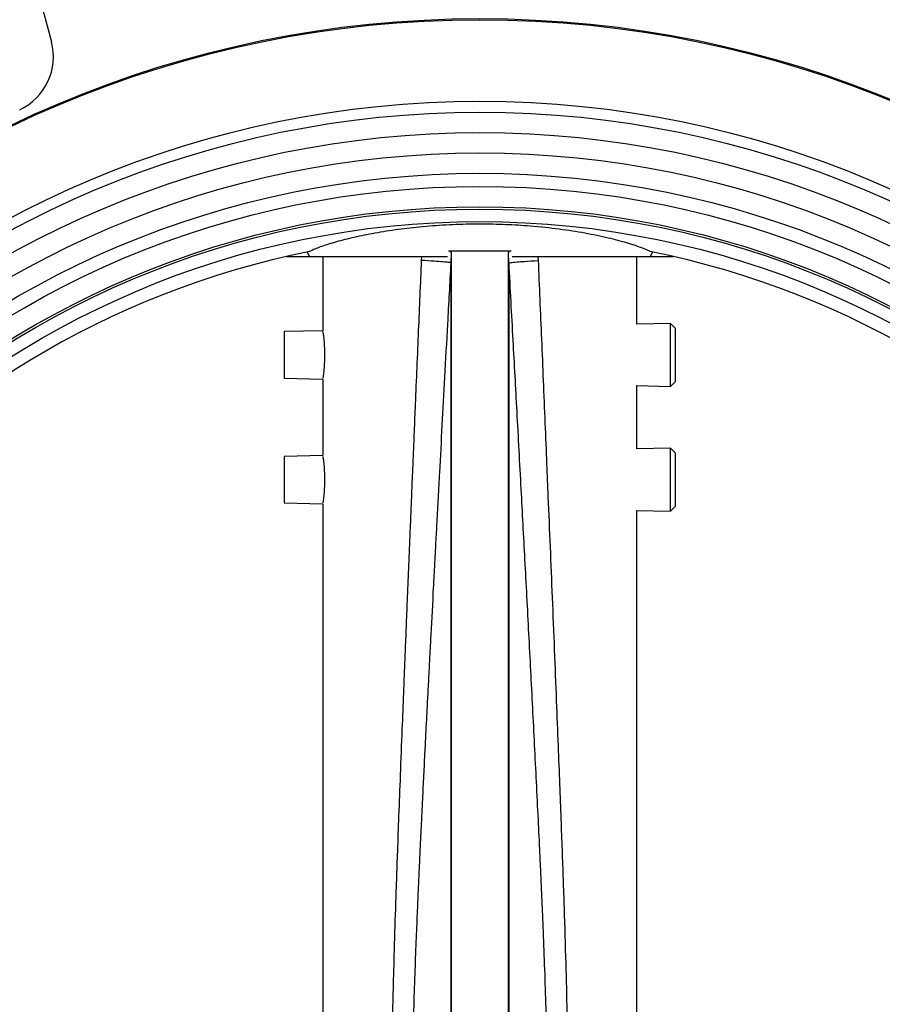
# Model space of a CAD drawing. Header units: millimetres. Extents: x 321 to 2529, y 215 to 2037.
# Tile 33 of 57: x 2141 to 2289, y 949 to 1119. Entities that reach past the tile are written whole.
import ezdxf

# ---------------------------------------------------------------- set-up
doc = ezdxf.new("R2010")
doc.units = ezdxf.units.MM

msp = doc.modelspace()

# ---------------------------------------------------------------- linework, layer by layer
at = {"color": 7, "linetype": 'Continuous', "lineweight": 25}
for p, q in [((2143.99, 1124.54), (2146.56, 1114.94)), ((2190.56, 1078.81), (2190.93, 1078.04)), ((2215.14, 1078.94), (2214.84, 1078.94)), ((2215.14, 1078.94), (2215.32, 1078.69)), ((2215.32, 1078.69), (2215.23, 1076.94)), ((2215.32, 1078.69), (2215.32, 786.79)), ((2225.14, 1078.69), (2225.32, 1078.94)), ((2225.14, 786.79), (2225.14, 1078.69)), ((2225.23, 1076.94), (2225.14, 1078.69)), ((2225.61, 1078.94), (2225.32, 1078.94)), ((2249.89, 1078.81), (2249.53, 1078.04)), ((2187, 1078.04), (2190.93, 1078.04)), ((2190.93, 1078.04), (2214.68, 1078.04)), ((2193.23, 1078.04), (2193.23, 1065.26)), ((2225.77, 1078.04), (2249.53, 1078.04)), ((2247.23, 1066.4), (2247.23, 1078.04)), ((2249.53, 1078.04), (2253.45, 1078.04)), ((2253.02, 1066.52), (2247.23, 1066.4)), ((2253.87, 1065.69), (2253.02, 1066.52)), ((2253.02, 1061.12), (2253.02, 1066.52)), ((2193.23, 1065.26), (2186.58, 1065.12)), ((2186.58, 1065.12), (2186.58, 1057.12)), ((2253.87, 1061.12), (2253.87, 1065.69)), ((2253.02, 1055.72), (2253.02, 1061.12)), ((2253.87, 1056.55), (2253.87, 1061.12)), ((2186.58, 1057.12), (2193.23, 1056.98)), ((2193.23, 1056.98), (2193.23, 1043.81)), ((2253.02, 1055.72), (2253.87, 1056.55)), ((2247.23, 1044.95), (2247.23, 1055.84)), ((2247.23, 1055.84), (2253.02, 1055.72)), ((2253.02, 1045.08), (2247.23, 1044.95)), ((2253.87, 1044.24), (2253.02, 1045.08)), ((2253.02, 1039.67), (2253.02, 1045.08)), ((2193.23, 1043.81), (2186.58, 1043.67)), ((2186.58, 1043.67), (2186.58, 1035.67)), ((2253.87, 1039.67), (2253.87, 1044.24)), ((2253.02, 1034.27), (2253.02, 1039.67)), ((2253.87, 1035.1), (2253.87, 1039.67)), ((2186.58, 1035.67), (2193.23, 1035.53)), ((2193.23, 1035.53), (2193.23, 787.44)), ((2247.23, 787.44), (2247.23, 1034.39)), ((2247.23, 1034.39), (2253.02, 1034.27)), ((2253.02, 1034.27), (2253.87, 1035.1))]:
    msp.add_line(p, q, dxfattribs=at)
at = {"color": 8, "linetype": 'Continuous', "lineweight": 25}
for p, q in [((2210.21, 1077.36), (2210.23, 1078.04)), ((2230.22, 1078.04), (2230.25, 1077.36))]:
    msp.add_line(p, q, dxfattribs=at)
at = {"color": 7, "linetype": 'Continuous', "lineweight": 25}
for radius in [186.19, 186, 172, 170.1, 166.6, 163.1, 159.6, 157.35, 153.85, 153.45, 151.3]:
    msp.add_circle((2220.23, 932.74), radius, dxfattribs=at)
for centre, radius, start, end in [((2136.9, 1112.35), 10, 294.8877, 15), ((2220.23, 932.74), 149.05, 101.3246, 258.6754), ((2220.23, 932.74), 149.05, 281.3246, 78.6754)]:
    msp.add_arc(centre, radius, start, end, dxfattribs=at)
for points, knots in [([(2249.5, 1078.89), (2249.03, 1079.11), (2248.09, 1079.56), (2245.61, 1080.37), (2242.37, 1081.23), (2238.44, 1082.05), (2233.91, 1082.76), (2229.28, 1083.26), (2224.65, 1083.54), (2220.16, 1083.63), (2215.51, 1083.53), (2210.93, 1083.23), (2206.58, 1082.76), (2202.57, 1082.14), (2198.93, 1081.42), (2195.77, 1080.64), (2193.19, 1079.85), (2191.69, 1079.26), (2191.12, 1078.97), (2190.96, 1078.89)], [0, 0, 0, 0, 0.064605, 0.131013, 0.19675, 0.264509, 0.32811, 0.393837, 0.446237, 0.499959, 0.556234, 0.614171, 0.670431, 0.728181, 0.787226, 0.847771, 0.910907, 0.975737, 1, 1, 1, 1]), ([(2225.32, 1078.94), (2225, 1078.94), (2224.43, 1078.94), (2223.27, 1078.94), (2222.11, 1078.94), (2221.05, 1078.94), (2220.26, 1078.94), (2219.46, 1078.94), (2218.7, 1078.94), (2217.97, 1078.94), (2217.06, 1078.94), (2216.04, 1078.94), (2215.46, 1078.94), (2215.14, 1078.94)], [0, 0, 0, 0, 0.158956, 0.289132, 0.402713, 0.452108, 0.497599, 0.543578, 0.593191, 0.646935, 0.708112, 0.839311, 1, 1, 1, 1]), ([(2210.21, 788.11), (2210.13, 789.94), (2209.98, 793.64), (2209.74, 799.26), (2209.5, 805.01), (2209.25, 810.9), (2209.03, 816.32), (2208.85, 820.6), (2208.71, 823.9), (2208.58, 827.03), (2208.42, 830.84), (2208.24, 835.39), (2208.03, 840.36), (2207.84, 845.12), (2207.64, 849.91), (2207.46, 854.54), (2207.27, 859.18), (2207.08, 863.91), (2206.89, 868.84), (2206.68, 874.04), (2206.5, 878.76), (2206.28, 884.65), (2206.03, 891.44), (2205.78, 898.82), (2205.58, 905.06), (2205.43, 910.37), (2205.3, 915.53), (2205.19, 920.69), (2205.12, 926.01), (2205.09, 931.09), (2205.1, 936.02), (2205.14, 940.87), (2205.22, 945.97), (2205.34, 951.64), (2205.52, 958.36), (2205.77, 966.53), (2206.05, 974.53), (2206.33, 982.18), (2206.6, 989.19), (2206.87, 996.22), (2207.1, 1002.05), (2207.28, 1006.49), (2207.43, 1010.28), (2207.6, 1014.46), (2207.79, 1019.2), (2208, 1024.39), (2208.21, 1029.41), (2208.39, 1033.79), (2208.53, 1037.29), (2208.65, 1040.21), (2208.75, 1042.53), (2208.86, 1045.03), (2208.99, 1048.34), (2209.28, 1055.29), (2209.69, 1065.12), (2210.04, 1073.35), (2210.21, 1077.36)], [0, 0, 0, 0, 0.01896, 0.0383864, 0.0582791, 0.078638, 0.0994633, 0.1144722, 0.1231007, 0.1336994, 0.1468705, 0.162614, 0.1809299, 0.1984669, 0.2119825, 0.2305573, 0.2465768, 0.260041, 0.2796393, 0.2977005, 0.3140319, 0.3286334, 0.3587019, 0.3845138, 0.4051934, 0.4234164, 0.4395378, 0.4586512, 0.4769199, 0.4946937, 0.5112899, 0.5280023, 0.5449872, 0.5641871, 0.5867341, 0.6146604, 0.6488951, 0.6697247, 0.6939594, 0.7215993, 0.7427144, 0.7544656, 0.7675766, 0.7820474, 0.797878, 0.8167217, 0.8358327, 0.8499998, 0.8621235, 0.8722038, 0.8802407, 0.8862341, 0.8981095, 0.9145806, 0.9583842, 1, 1, 1, 1]), ([(2215.23, 1076.94), (2215.04, 1073.44), (2214.68, 1066.86), (2214.17, 1057.56), (2213.71, 1049.05), (2213.34, 1042.16), (2213.04, 1036.61), (2212.83, 1032.6), (2212.64, 1029.16), (2212.49, 1026.25), (2212.35, 1023.66), (2212.12, 1019.27), (2211.92, 1015.41), (2211.74, 1012.05), (2211.69, 1011.05), (2211.63, 1010.06), (2211.58, 1009.08), (2211.52, 1007.81), (2211.41, 1005.72), (2211.26, 1002.86), (2211.09, 999.58), (2210.92, 996.32), (2210.74, 992.76), (2210.55, 988.89), (2210.33, 984.53), (2210.14, 980.58), (2209.99, 977.38), (2209.91, 975.61), (2209.86, 974.64), (2209.83, 974.08), (2209.81, 973.53), (2209.75, 972.32), (2209.68, 970.8), (2209.6, 968.85), (2209.52, 967.07), (2209.4, 964.19), (2209.22, 960.04), (2209.02, 954.48), (2208.86, 949.67), (2208.76, 945.83), (2208.7, 943.13), (2208.65, 940.29), (2208.62, 937.35), (2208.6, 934.32), (2208.6, 929.79), (2208.66, 923.83), (2208.84, 916.39), (2209.09, 908.92), (2209.33, 902.78), (2209.54, 898.03), (2209.68, 894.68), (2209.84, 891.31), (2210, 887.94), (2210.19, 883.98), (2210.43, 879.08), (2210.71, 873.43), (2211.01, 867.55), (2211.29, 861.97), (2211.58, 856.49), (2211.85, 851.26), (2212.15, 845.6), (2212.5, 839.07), (2212.95, 830.68), (2213.47, 820.91), (2214.05, 810.18), (2214.64, 799.38), (2215.03, 792.16), (2215.23, 788.54)], [0, 0, 0, 0, 0.036488, 0.068383, 0.096845, 0.125027, 0.140085, 0.154595, 0.166729, 0.175906, 0.18486, 0.193594, 0.221592, 0.225093, 0.228556, 0.23198, 0.235367, 0.238715, 0.245244, 0.257073, 0.268466, 0.279422, 0.290989, 0.305494, 0.31967, 0.336343, 0.346661, 0.352884, 0.354831, 0.356763, 0.358679, 0.360581, 0.369349, 0.374413, 0.380864, 0.387895, 0.404418, 0.424008, 0.44567, 0.45443, 0.463893, 0.473765, 0.483939, 0.494428, 0.505245, 0.530972, 0.556379, 0.582466, 0.608713, 0.620169, 0.631947, 0.643542, 0.655232, 0.666961, 0.684695, 0.706239, 0.725747, 0.745845, 0.764308, 0.782764, 0.800337, 0.823202, 0.850714, 0.887632, 0.924871, 0.962347, 1, 1, 1, 1]), ([(2215.23, 1076.94), (2215.15, 1076.97), (2215, 1077.01), (2213.94, 1077.11), (2212.37, 1077.23), (2210.96, 1077.32), (2210.21, 1077.36)], [0, 0, 0, 0, 0.2499403, 0.4999703, 0.7315592, 1, 1, 1, 1]), ([(2215.23, 1076.94), (2215.23, 1075.93), (2215.23, 1073.91), (2215.23, 1069.6), (2215.23, 1064.4), (2215.23, 1058.23), (2215.23, 1051.18), (2215.23, 1043.28), (2215.23, 1034.6), (2215.23, 1025.19), (2215.23, 1015.13), (2215.23, 1004.48), (2215.23, 993.32), (2215.23, 981.73), (2215.23, 969.79), (2215.23, 957.59), (2215.23, 945.21), (2215.23, 932.74), (2215.23, 920.27), (2215.23, 907.89), (2215.23, 895.69), (2215.23, 883.75), (2215.23, 872.16), (2215.23, 861), (2215.23, 850.35), (2215.23, 840.28), (2215.23, 830.88), (2215.23, 822.2), (2215.23, 814.3), (2215.23, 807.25), (2215.23, 801.08), (2215.23, 795.88), (2215.23, 791.57), (2215.23, 789.55), (2215.23, 788.54)], [0, 0, 0, 0, 0.03125, 0.062501, 0.093751, 0.125002, 0.156252, 0.187502, 0.218752, 0.250003, 0.281253, 0.312503, 0.343753, 0.375003, 0.406253, 0.437503, 0.468753, 0.500003, 0.531253, 0.562503, 0.593753, 0.625003, 0.656253, 0.687503, 0.718753, 0.750003, 0.781252, 0.812502, 0.843752, 0.875002, 0.906251, 0.937501, 0.96875, 1, 1, 1, 1]), ([(2225.23, 1076.94), (2225.3, 1076.96), (2225.45, 1077), (2226.47, 1077.1), (2228.01, 1077.22), (2229.41, 1077.31), (2230.25, 1077.36)], [0, 0, 0, 0, 0.250116, 0.500145, 0.701991, 1, 1, 1, 1]), ([(2225.23, 1076.94), (2225.23, 1075.93), (2225.23, 1073.91), (2225.23, 1069.6), (2225.23, 1064.39), (2225.23, 1058.23), (2225.23, 1051.18), (2225.23, 1043.28), (2225.23, 1034.6), (2225.23, 1025.19), (2225.23, 1015.13), (2225.23, 1004.48), (2225.23, 993.32), (2225.23, 981.73), (2225.23, 969.79), (2225.23, 957.59), (2225.23, 945.21), (2225.23, 932.74), (2225.23, 920.27), (2225.23, 907.89), (2225.23, 895.69), (2225.23, 883.75), (2225.23, 872.16), (2225.23, 861), (2225.23, 850.35), (2225.23, 840.28), (2225.23, 830.88), (2225.23, 822.19), (2225.23, 814.3), (2225.23, 807.25), (2225.23, 801.08), (2225.23, 795.87), (2225.23, 791.56), (2225.23, 789.54), (2225.23, 788.53)], [0, 0, 0, 0, 0.03125, 0.062499, 0.093749, 0.124998, 0.156248, 0.187498, 0.218748, 0.249997, 0.281247, 0.312497, 0.343747, 0.374997, 0.406247, 0.437497, 0.468747, 0.499997, 0.531247, 0.562497, 0.593747, 0.624997, 0.656247, 0.687497, 0.718747, 0.749997, 0.781248, 0.812498, 0.843748, 0.874998, 0.906249, 0.937499, 0.96875, 1, 1, 1, 1]), ([(2225.23, 788.53), (2225.38, 791.36), (2225.68, 796.84), (2226.11, 804.75), (2226.51, 812.13), (2226.88, 818.9), (2227.32, 827.25), (2227.68, 833.82), (2227.94, 838.81), (2228.02, 840.27), (2228.1, 841.71), (2228.17, 843.14), (2228.25, 844.53), (2228.41, 847.53), (2228.55, 850.28), (2228.68, 852.8), (2228.72, 853.47), (2228.75, 854.13), (2228.79, 854.79), (2228.82, 855.44), (2228.86, 856.09), (2228.93, 857.5), (2229.04, 859.65), (2229.19, 862.51), (2229.33, 865.27), (2229.48, 868.12), (2229.64, 871.25), (2229.81, 874.7), (2230, 878.52), (2230.19, 882.33), (2230.34, 885.53), (2230.45, 887.72), (2230.51, 889.11), (2230.57, 890.31), (2230.62, 891.49), (2230.68, 892.65), (2230.82, 895.77), (2231.05, 900.89), (2231.32, 907.75), (2231.55, 914.34), (2231.72, 920.66), (2231.84, 926.96), (2231.88, 935.56), (2231.72, 946.45), (2231.38, 956.1), (2231.14, 962.29), (2231.03, 964.92), (2230.92, 967.51), (2230.8, 970.07), (2230.68, 972.73), (2230.51, 976.47), (2230.27, 981.47), (2229.86, 989.81), (2229.32, 1000.46), (2228.66, 1013.21), (2227.99, 1025.73), (2227.31, 1038.47), (2226.64, 1051.03), (2225.93, 1064), (2225.47, 1072.5), (2225.23, 1076.94)], [0, 0, 0, 0, 0.029411, 0.057043, 0.082328, 0.106096, 0.127507, 0.169248, 0.174396, 0.179471, 0.184471, 0.189399, 0.194252, 0.199032, 0.220568, 0.222901, 0.225217, 0.227516, 0.229797, 0.232062, 0.23431, 0.23654, 0.246759, 0.256664, 0.266254, 0.275532, 0.286308, 0.298849, 0.311386, 0.326039, 0.338509, 0.344637, 0.348862, 0.353019, 0.35711, 0.361133, 0.36509, 0.38956, 0.41435, 0.436458, 0.458105, 0.479973, 0.50194, 0.547414, 0.593056, 0.602273, 0.611827, 0.620361, 0.629239, 0.638466, 0.648045, 0.668099, 0.690541, 0.734741, 0.77895, 0.823161, 0.865044, 0.911554, 0.953829, 1, 1, 1, 1]), ([(2230.25, 1077.36), (2230.34, 1075.14), (2230.53, 1070.62), (2230.82, 1063.74), (2231.12, 1056.64), (2231.41, 1049.48), (2231.69, 1042.84), (2231.98, 1035.74), (2232.3, 1028.11), (2232.66, 1019.33), (2233.02, 1010.51), (2233.36, 1002.01), (2233.66, 994.28), (2233.92, 987.51), (2234.15, 981.52), (2234.41, 974.45), (2234.7, 966.18), (2234.98, 956.9), (2235.2, 948.41), (2235.33, 940.67), (2235.37, 933.49), (2235.34, 926.43), (2235.24, 919.19), (2235.09, 912.86), (2234.94, 907.47), (2234.81, 903.05), (2234.65, 898.12), (2234.46, 892.57), (2234.26, 886.83), (2234.03, 880.84), (2233.79, 874.53), (2233.54, 868.19), (2233.35, 863.19), (2233.21, 859.74), (2233.11, 857.28), (2233, 854.63), (2232.89, 851.81), (2232.77, 848.8), (2232.61, 845.01), (2232.44, 840.68), (2232.25, 836.08), (2232.08, 832.1), (2231.95, 828.78), (2231.83, 826.11), (2231.75, 824.09), (2231.69, 822.73), (2231.61, 820.81), (2231.49, 817.88), (2231.2, 810.81), (2230.78, 800.81), (2230.42, 792.27), (2230.25, 788.11)], [0, 0, 0, 0, 0.0230607, 0.0468618, 0.0714032, 0.096685, 0.1211507, 0.1402785, 0.1703157, 0.2003276, 0.2313317, 0.2618027, 0.2885322, 0.3115202, 0.332083, 0.3505961, 0.3848742, 0.4178248, 0.4469077, 0.472876, 0.4980426, 0.5213394, 0.5459829, 0.5731032, 0.586954, 0.6019016, 0.6188732, 0.6380995, 0.6594904, 0.6784256, 0.7002263, 0.7248927, 0.7442091, 0.7521087, 0.7606319, 0.7697787, 0.7795492, 0.7899433, 0.8009611, 0.8188468, 0.8348823, 0.8486504, 0.860151, 0.8693841, 0.8763499, 0.8810481, 0.883479, 0.8963376, 0.9113539, 0.9569154, 1, 1, 1, 1]), ([(2193.23, 1065.12), (2193.24, 1065.06), (2193.26, 1064.94), (2193.38, 1064.02), (2193.5, 1062.69), (2193.52, 1061.64), (2193.53, 1061.12)], [0, 0, 0, 0, 0.24886, 0.49968, 0.750972, 1, 1, 1, 1]), ([(2193.53, 1061.12), (2193.52, 1060.6), (2193.5, 1059.56), (2193.37, 1058.21), (2193.27, 1057.38), (2193.21, 1057.02), (2193.23, 1057.12), (2193.23, 1057.12)], [0, 0, 0, 0, 0.247571, 0.498234, 0.748724, 0.99913, 1, 1, 1, 1]), ([(2193.23, 1043.67), (2193.24, 1043.61), (2193.26, 1043.49), (2193.38, 1042.57), (2193.5, 1041.24), (2193.52, 1040.2), (2193.53, 1039.67)], [0, 0, 0, 0, 0.24886, 0.49968, 0.750972, 1, 1, 1, 1]), ([(2193.53, 1039.67), (2193.52, 1039.15), (2193.5, 1038.11), (2193.37, 1036.77), (2193.27, 1035.93), (2193.21, 1035.57), (2193.23, 1035.67), (2193.23, 1035.67)], [0, 0, 0, 0, 0.247571, 0.498234, 0.748724, 0.99913, 1, 1, 1, 1])]:
    msp.add_open_spline(points, degree=3, knots=knots, dxfattribs=at)

doc.saveas('drawing.dxf')
